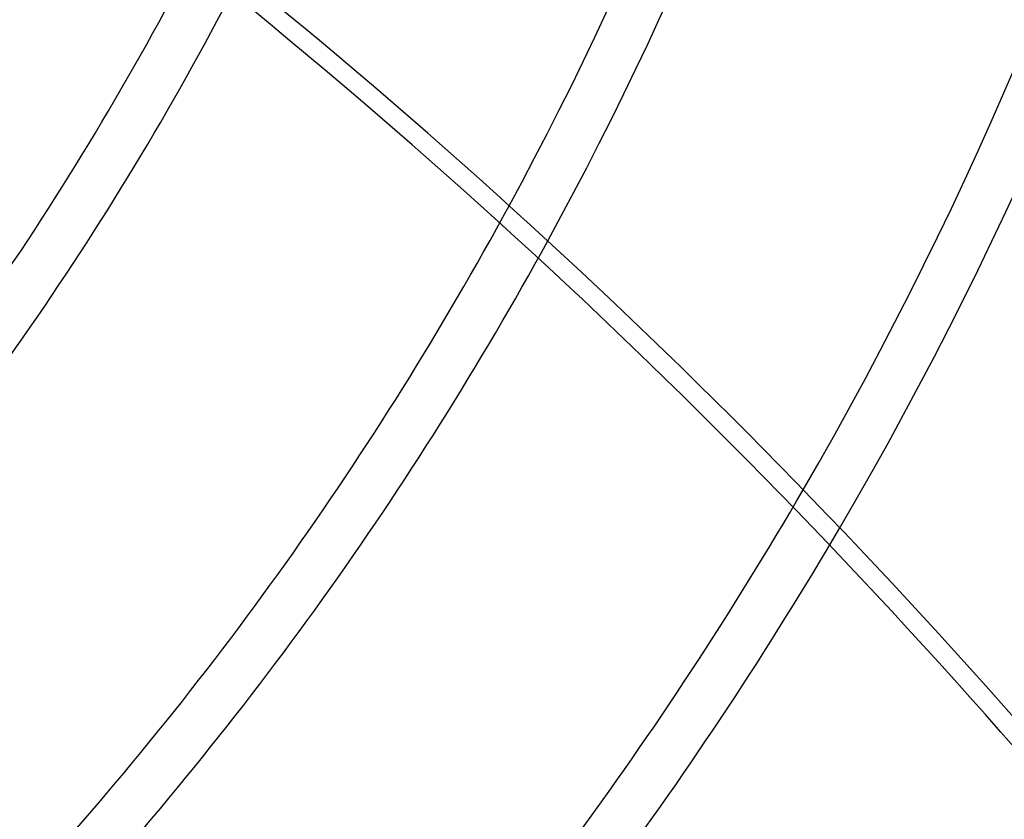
# Model space of a CAD drawing. Header units: millimetres. Extents: x -215 to 215, y -215 to 215.
# Tile 45 of 55: x 77 to 106, y -68 to -44. Entities that reach past the tile are written whole.
import ezdxf

# ---------------------------------------------------------------- set-up
doc = ezdxf.new("R2010")
doc.units = ezdxf.units.MM
doc.layers.add('MAIN-1', color=7, linetype='Continuous')
doc.layers.add('MAIN-2', color=7, linetype='Continuous')

msp = doc.modelspace()

# ---------------------------------------------------------------- linework, layer by layer
at = {"layer": 'MAIN-1'}
for radius, start, end in [(153.5, 270.00002, 89.99998), (152.5, 270.00002, 89.99998), (162, 179.99998, 0), (104.157, 331.50011, 0), (105.683, 331.29544, 0), (116.052, 329.87577, 0), (117.578, 329.66326, 0)]:
    msp.add_arc((0, 0), radius, start, end, dxfattribs=at)
msp.add_ellipse((14.406, -154.868), major_axis=(-93.223, 128.31), ratio=0.809017, start_param=-1.570796, end_param=-1.004743, dxfattribs=at)
at = {"layer": 'MAIN-2'}
for radius, start, end in [(161, 180.00002, 0), (92.263, 317.84228, 333.05019), (93.787, 317.79604, 332.85664), (104.157, 317.51747, 331.50011), (105.683, 317.48109, 331.29544), (116.052, 317.2593, 329.87577), (117.578, 317.22996, 329.66326), (127.948, 317.04914, 328.19718)]:
    msp.add_arc((0, 0), radius, start, end, dxfattribs=at)
msp.add_ellipse((13.931, -155.214), major_axis=(93.223, -128.31), ratio=0.809017, start_param=1.570796, end_param=2.13685, dxfattribs=at)

doc.saveas('drawing.dxf')
